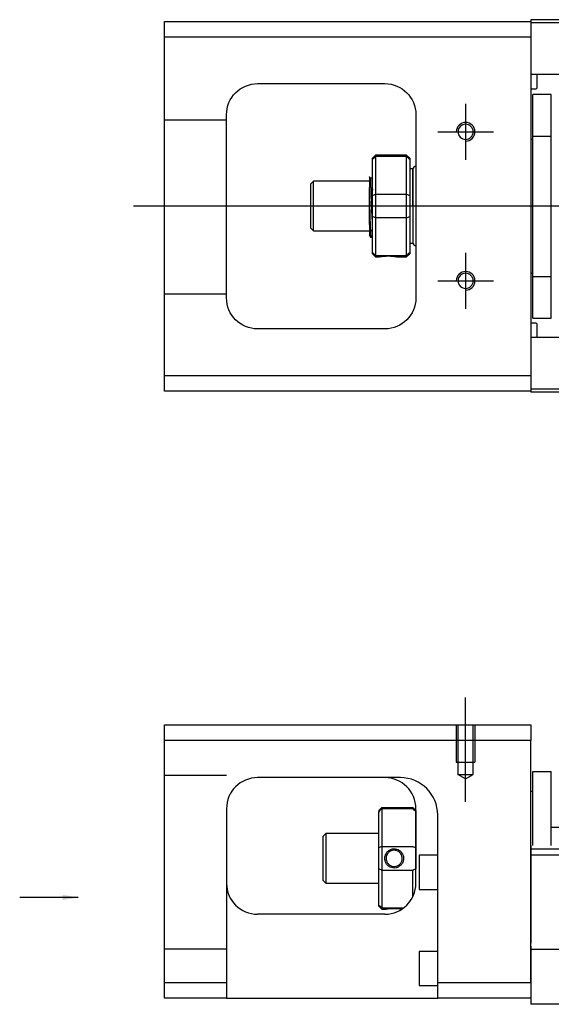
# Model space of a CAD drawing. Header units: millimetres. Extents: x -212 to 3135, y -1694 to 860.
# Tile 31 of 33: x 955 to 1041, y -410 to -251. Entities that reach past the tile are written whole.
import ezdxf
from ezdxf.lldxf.tags import DXFTag

# ---------------------------------------------------------------- set-up
doc = ezdxf.new("R2010")
doc.units = ezdxf.units.MM
doc.layers.get('0').update_dxf_attribs({"linetype": 'CONTINUOUS'})
doc.layers.add('2', color=7, linetype='CONTINUOUS')
doc.styles.add('DIM-7', font='SIMPLEX.shx', dxfattribs={"width": 0.7, "bigfont": 'chineset.shx'})
tags = doc.linetypes.add('DASHED', pattern=[25.72, 12.86, -12.86]).pattern_tags.tags
tags[6:7] = [DXFTag(74, 4), DXFTag(75, 0), DXFTag(340, '0'), DXFTag(46, 0.0), DXFTag(50, 0.0), DXFTag(44, 0.0), DXFTag(45, 0.0)]
tags[4:5] = [DXFTag(74, 4), DXFTag(75, 0), DXFTag(340, '0'), DXFTag(46, 0.0), DXFTag(50, 0.0), DXFTag(44, 0.0), DXFTag(45, 0.0)]
doc.dimstyles.new('CNS', dxfattribs={"dimtxt": 3.5, "dimasz": 2.5, "dimexe": 1, "dimexo": 1, "dimgap": 1, "dimtad": 1, "dimdsep": 46, "dimtxsty": 'DIM-7', "dimcen": 0.09, "dimclrd": 4, "dimclre": 4, "dimclrt": 1, "dimadec": 0, "dimazin": 0, "dimtfac": 1, "dimtmove": 0, "dimatfit": 3, "dimfxl": 1, "dimtvp": 0.971429, "dimtolj": 1, "dimarcsym": 0})

msp = doc.modelspace()

# ---------------------------------------------------------------- linework, layer by layer
at = {"linetype": 'Continuous'}
for p, q in [((978.58, -254.11), (978.58, -251.61)), ((978.58, -251.61), (1037.58, -251.61)), ((1094.71, -251.31), (1037.58, -251.31)), ((1037.58, -251.31), (1037.58, -251.61)), ((1037.58, -251.61), (1037.58, -254.11)), ((1094.59, -251.81), (1037.58, -251.81)), ((1037.58, -254.11), (978.58, -254.11)), ((978.58, -308.61), (978.58, -254.11)), ((1037.58, -254.11), (1037.58, -308.61)), ((993.58, -261.61), (1014.08, -261.61)), ((1076.37, -260.14), (1037.58, -260.14)), ((1038.58, -262.22), (1038.58, -260.14)), ((1037.58, -262.42), (1038.38, -262.42)), ((1040.88, -263.36), (1037.88, -263.36)), ((1040.88, -263.36), (1037.88, -263.36)), ((1037.88, -270.04), (1037.88, -263.36)), ((1037.88, -270.04), (1037.88, -263.36)), ((1040.88, -270.04), (1040.88, -263.36)), ((1040.88, -270.04), (1040.88, -263.36)), ((988.58, -296.11), (988.58, -266.61)), ((1019.08, -266.61), (1019.08, -296.11)), ((1037.88, -270.61), (1037.58, -270.61)), ((1037.88, -270.61), (1037.58, -270.61)), ((1037.88, -292.67), (1037.88, -270.04)), ((1037.88, -270.04), (1040.88, -270.04)), ((1037.88, -292.67), (1037.88, -270.04)), ((1040.88, -292.67), (1040.88, -270.04)), ((1040.88, -292.67), (1040.88, -270.04)), ((1012.58, -273.11), (1012.08, -273.61)), ((1012.08, -273.79), (1012.08, -273.61)), ((1012.08, -279.63), (1012.08, -273.79)), ((1017.58, -273.11), (1012.58, -273.11)), ((1012.58, -273.11), (1012.58, -273.34)), ((1012.58, -273.34), (1012.58, -279.38)), ((1017.58, -273.34), (1012.58, -273.34)), ((1018.08, -273.61), (1017.58, -273.11)), ((1017.58, -273.34), (1017.58, -273.11)), ((1017.58, -279.38), (1017.58, -273.34)), ((1018.08, -273.61), (1018.08, -273.79)), ((1018.08, -273.79), (1018.08, -279.63)), ((1018.58, -275.31), (1018.08, -275.31)), ((1018.58, -281.31), (1018.58, -275.31)), ((1018.58, -275.41), (1018.58, -287.21)), ((1002.58, -277.31), (1002.08, -277.81)), ((1011.58, -277.31), (1002.58, -277.31)), ((1002.58, -285.31), (1002.58, -277.31)), ((1011.95, -276.81), (1011.71, -276.81)), ((1002.08, -277.81), (1002.08, -277.81)), ((1002.08, -277.81), (1002.08, -284.81)), ((1011.58, -284.29), (1011.58, -278.33)), ((1012.08, -281.31), (1012.08, -279.63)), ((1012.58, -279.38), (1012.58, -281.31)), ((1012.58, -279.38), (1017.58, -279.38)), ((1017.58, -281.31), (1017.58, -279.38)), ((1018.08, -279.63), (1018.08, -282.98)), ((1012.08, -282.98), (1012.08, -281.31)), ((1012.58, -281.31), (1012.58, -283.24)), ((1017.58, -283.24), (1017.58, -281.31)), ((1018.58, -281.31), (1018.58, -287.31)), ((1012.08, -288.82), (1012.08, -282.98)), ((1012.58, -283.24), (1012.58, -289.28)), ((1017.58, -283.24), (1012.58, -283.24)), ((1017.58, -289.28), (1017.58, -283.24)), ((1018.08, -282.98), (1018.08, -288.82)), ((1002.08, -284.81), (1002.58, -285.31)), ((1002.58, -285.31), (1011.58, -285.31)), ((1011.74, -286.31), (1011.91, -286.31)), ((1018.08, -287.31), (1018.58, -287.31)), ((1012.08, -289.01), (1012.08, -288.82)), ((1012.08, -289.01), (1012.58, -289.51)), ((1012.58, -289.28), (1012.58, -289.51)), ((1012.58, -289.28), (1017.58, -289.28)), ((1012.58, -289.51), (1013.07, -289.51)), ((1016.08, -289.51), (1017.58, -289.51)), ((1017.58, -289.51), (1018.08, -289.01)), ((1017.58, -289.51), (1017.58, -289.28)), ((1018.08, -288.82), (1018.08, -289.01)), ((1037.58, -292.11), (1037.88, -292.11)), ((1037.58, -292.11), (1037.88, -292.11)), ((1037.88, -292.67), (1040.88, -292.67)), ((1037.88, -299.36), (1037.88, -292.67)), ((1037.88, -299.36), (1037.88, -292.67)), ((1040.88, -299.36), (1040.88, -292.67)), ((1040.88, -299.36), (1040.88, -292.67)), ((1037.88, -299.36), (1040.88, -299.36)), ((1037.88, -299.36), (1040.88, -299.36)), ((1014.08, -301.11), (993.58, -301.11)), ((1038.38, -300.2), (1037.58, -300.2)), ((1038.58, -302.48), (1038.58, -300.4)), ((1076.37, -302.48), (1037.58, -302.48)), ((978.58, -311.11), (978.58, -308.61)), ((978.58, -308.61), (1037.58, -308.61)), ((1037.58, -308.61), (1037.58, -311.11)), ((1037.58, -311.11), (978.58, -311.11)), ((1079.46, -310.81), (1037.58, -310.81)), ((1037.58, -311.11), (1037.58, -311.31)), ((1079.33, -311.31), (1037.58, -311.31))]:
    msp.add_line(p, q, dxfattribs=at)
at = {"linetype": 'DASHED'}
for p, q in [((1037.58, -251.61), (1037.58, -251.81)), ((1037.58, -251.81), (1037.58, -252.81)), ((1037.58, -252.81), (1037.58, -259.14)), ((1037.58, -259.14), (1037.58, -260.14)), ((1037.58, -260.14), (1037.58, -261.68)), ((1037.58, -261.68), (1037.58, -265.24)), ((1037.58, -265.24), (1037.58, -267.16)), ((1037.58, -267.16), (1037.58, -295.46)), ((1011.71, -276.81), (1011.7, -276.81)), ((1037.58, -295.46), (1037.58, -297.38)), ((1037.58, -297.38), (1037.58, -300.94)), ((1037.58, -300.94), (1037.58, -302.48)), ((1037.58, -302.48), (1037.58, -303.48)), ((1037.58, -303.48), (1037.58, -309.81)), ((1037.58, -309.81), (1037.58, -310.81)), ((1037.58, -310.81), (1037.58, -311.11))]:
    msp.add_line(p, q, dxfattribs=at)
for p, q in [((1027.08, -264.86), (1027.08, -273.86)), ((1022.58, -269.36), (1031.58, -269.36)), ((973.58, -281.31), (1087.01, -281.31)), ((1027.08, -288.86), (1027.08, -297.86)), ((1022.58, -293.36), (1031.58, -293.36))]:
    msp.add_line(p, q)
at = {"linetype": 'DASHED', "ltscale": 0.1}
for p, q in [((988.58, -267.5), (978.58, -267.5)), ((988.58, -295.5), (978.58, -295.5))]:
    msp.add_line(p, q, dxfattribs=at)
at = {"linetype": 'Continuous', "extrusion": (0, 0, -1)}
for centre in [(-1027.08, -269.36), (-1027.08, -293.36)]:
    msp.add_circle(centre, 1.22, dxfattribs=at)
for centre, start, end in [((-993.58, -266.61), 0, 90), ((-1014.08, -266.61), 90, 180), ((-993.58, -296.11), 270, 0), ((-1014.08, -296.11), 180, 270)]:
    msp.add_arc(centre, 5, start, end, dxfattribs=at)
at = {"linetype": 'Continuous'}
for centre, radius, start, end in [((1038.38, -262.22), 0.2, 270, 0), ((1019.08, -275.41), 0.5, 90, 180), ((1019.08, -287.21), 0.5, 180, 270), ((1038.38, -300.4), 0.2, 0, 90)]:
    msp.add_arc(centre, radius, start, end, dxfattribs=at)
for centre in [(1027.08, -269.36), (1027.08, -293.36)]:
    msp.add_arc(centre, 1.5, 270, 180)
for points, degree in [([(1012.08, -273.79), (1012.24, -273.64), (1012.41, -273.49), (1012.58, -273.34)], 3), ([(1017.58, -273.34), (1017.74, -273.49), (1017.91, -273.64), (1018.08, -273.79)], 3), ([(1011.72, -276.82), (1011.59, -276.61)], 1), ([(1012.08, -277.58), (1012.01, -276.7), (1011.95, -276.81)], 2), ([(1012.08, -279.63), (1012.24, -279.55), (1012.41, -279.46), (1012.58, -279.38)], 3), ([(1017.58, -279.38), (1017.74, -279.46), (1017.91, -279.55), (1018.08, -279.63)], 3), ([(1012.58, -283.24), (1012.41, -283.15), (1012.24, -283.07), (1012.08, -282.98)], 3), ([(1017.58, -283.24), (1017.74, -283.15), (1017.91, -283.07), (1018.08, -282.98)], 3), ([(1011.92, -285.3), (1012, -285.17), (1012.08, -285.03)], 2), ([(1011.56, -286.01), (1011.65, -286.16), (1011.74, -286.3)], 2), ([(1012.58, -289.28), (1012.41, -289.13), (1012.24, -288.97), (1012.08, -288.82)], 3), ([(1017.58, -289.28), (1017.74, -289.13), (1017.91, -288.97), (1018.08, -288.82)], 3)]:
    msp.add_open_spline(points, degree=degree, dxfattribs=at)
for points, knots in [([(1011.58, -276.59), (1011.58, -276.62), (1011.58, -276.72), (1011.58, -277.04), (1011.58, -277.27), (1011.58, -277.78), (1011.58, -278.05), (1011.58, -278.33)], [0, 0, 0, 0, 0.341605, 0.341605, 0.709042, 0.709042, 1, 1, 1, 1]), ([(1012.08, -283.82), (1012.06, -283.55), (1012.04, -283.24), (1012.01, -282.55), (1011.99, -282.17), (1011.95, -281.39), (1011.94, -280.99), (1011.9, -280.22), (1011.88, -279.85), (1011.85, -278.17), (1011.83, -277.87), (1011.79, -277.36), (1011.77, -277.16), (1011.74, -276.91), (1011.73, -276.84), (1011.71, -276.82)], [0, 0, 0, 0, 0.142488, 0.142488, 0.289539, 0.289539, 0.436554, 0.436554, 0.583581, 0.583581, 0.730615, 0.730615, 0.877631, 0.877631, 1, 1, 1, 1]), ([(1011.95, -276.81), (1011.97, -276.81), (1011.99, -276.86), (1012.02, -278.08), (1012.04, -278.26), (1012.06, -278.58), (1012.07, -278.68), (1012.08, -278.78)], [0, 0, 0, 0, 0.388824, 0.388824, 0.829994, 0.829994, 1, 1, 1, 1]), ([(1011.91, -286.31), (1011.9, -286.31), (1011.9, -286.3), (1011.87, -286.22), (1011.85, -286.08), (1011.82, -285.68), (1011.8, -285.41), (1011.77, -284.76), (1011.75, -284.38), (1011.71, -282.57), (1011.69, -282.12), (1011.66, -281.23), (1011.64, -280.77), (1011.61, -279.99), (1011.59, -279.65), (1011.58, -278.33)], [0, 0, 0, 0, 0.062674, 0.062674, 0.22432, 0.22432, 0.386002, 0.386002, 0.547651, 0.547651, 0.70934, 0.70934, 0.870988, 0.870988, 1, 1, 1, 1]), ([(1011.58, -284.29), (1011.58, -284.66), (1011.58, -284.99), (1011.58, -285.52), (1011.58, -285.72), (1011.58, -285.96), (1011.58, -286.02), (1011.58, -286.03)], [0, 0, 0, 0, 0.355488, 0.355488, 0.70353, 0.70353, 1, 1, 1, 1]), ([(1011.58, -284.29), (1011.59, -284.68), (1011.61, -285.03), (1011.65, -285.62), (1011.67, -285.86), (1011.7, -286.19), (1011.72, -286.29), (1011.74, -286.31), (1011.74, -286.31), (1011.74, -286.31)], [0, 0, 0, 0, 0.320659, 0.320659, 0.641321, 0.641321, 0.962057, 0.962057, 1, 1, 1, 1]), ([(1013.07, -289.51), (1013.07, -289.51), (1013.1, -289.5), (1013.21, -289.48), (1013.3, -289.46), (1013.52, -289.43), (1013.65, -289.41), (1013.95, -289.38), (1014.11, -289.37), (1014.44, -289.36), (1014.61, -289.36), (1014.93, -289.36), (1015.09, -289.37), (1015.37, -289.4), (1015.51, -289.41), (1015.75, -289.45), (1015.85, -289.46), (1016, -289.49), (1016.05, -289.5), (1016.08, -289.51), (1016.08, -289.51), (1016.08, -289.51)], [0, 0, 0, 0, 0.109357, 0.109357, 0.21915, 0.21915, 0.330451, 0.330451, 0.436162, 0.436162, 0.542186, 0.542186, 0.640015, 0.640015, 0.743853, 0.743853, 0.849113, 0.849113, 0.958413, 0.958413, 1, 1, 1, 1])]:
    msp.add_open_spline(points, degree=3, knots=knots, dxfattribs=at)
at = {"linetype": 'DASHED'}
for points, degree in [([(1011.95, -276.81), (1011.94, -276.81), (1011.94, -276.82)], 2), ([(1013.07, -289.5), (1013.09, -289.49)], 1)]:
    msp.add_open_spline(points, degree=degree, dxfattribs=at)
at = {"layer": '2', "ltscale": 0.5}
msp.add_line((1027.08, -377.28), (1027.08, -360.46), dxfattribs=at)
at = {"layer": '2', "linetype": 'Continuous'}
for p, q in [((978.58, -367.37), (978.58, -364.87)), ((978.58, -364.87), (1037.58, -364.87)), ((1037.58, -364.87), (1037.58, -367.37)), ((1037.58, -367.37), (978.58, -367.37)), ((978.58, -406.37), (978.58, -367.37)), ((1037.58, -406.37), (1037.58, -367.37)), ((1037.88, -372.37), (1040.88, -372.37)), ((1037.88, -384.32), (1037.88, -372.37)), ((1037.88, -372.37), (1040.88, -372.37)), ((1037.88, -384.32), (1037.88, -372.37)), ((1040.88, -384.32), (1040.88, -372.37)), ((1040.88, -384.32), (1040.88, -372.37)), ((1016.42, -373.37), (993.58, -373.37)), ((1037.88, -375.62), (1037.58, -375.62)), ((1037.88, -375.62), (1037.58, -375.62)), ((988.58, -378.37), (988.58, -406.37)), ((1013.08, -378.67), (1013.58, -378.17)), ((1013.08, -378.67), (1013.08, -378.85)), ((1013.08, -384.69), (1013.08, -378.85)), ((1013.58, -378.17), (1013.58, -378.4)), ((1013.58, -378.17), (1018.58, -378.17)), ((1013.58, -378.4), (1013.58, -384.44)), ((1018.58, -378.4), (1013.58, -378.4)), ((1019.08, -378.67), (1018.58, -378.17)), ((1018.58, -378.4), (1018.58, -378.17)), ((1019.08, -390.37), (1019.08, -378.37)), ((1019.08, -378.67), (1019.08, -378.85)), ((1019.08, -378.85), (1019.08, -384.69)), ((1022.58, -406.37), (1022.58, -379.37)), ((1040.88, -381.37), (1049.08, -381.37)), ((1004.58, -382.37), (1004.08, -382.87)), ((1004.08, -382.87), (1004.08, -387.37)), ((1013.08, -382.37), (1004.58, -382.37)), ((1004.58, -382.37), (1004.58, -390.37)), ((1013.08, -388.05), (1013.08, -384.69)), ((1013.58, -384.44), (1013.58, -388.3)), ((1013.58, -384.44), (1018.58, -384.44)), ((1019.08, -384.69), (1019.08, -388.05)), ((1111.82, -384.87), (1037.58, -384.87)), ((1022.58, -385.87), (1019.58, -385.87)), ((1019.58, -385.87), (1019.58, -391.37)), ((1187.58, -385.87), (1037.58, -385.87)), ((1004.08, -387.37), (1004.08, -389.87)), ((1013.08, -393.88), (1013.08, -388.05)), ((1013.58, -388.3), (1013.58, -394.34)), ((1018.58, -388.3), (1013.58, -388.3)), ((1018.58, -392.55), (1018.58, -388.3)), ((1004.08, -389.87), (1004.58, -390.37)), ((1004.58, -390.37), (1013.08, -390.37)), ((1019.58, -391.37), (1022.58, -391.37)), ((1013.08, -394.07), (1013.08, -393.88)), ((1013.08, -394.07), (1013.58, -394.57)), ((1013.58, -394.34), (1013.58, -394.57)), ((1013.58, -394.34), (1017.12, -394.34)), ((1013.58, -394.57), (1014.07, -394.57)), ((1014.08, -395.37), (993.58, -395.37)), ((1037.58, -400.52), (1037.58, -407.32)), ((1107.67, -401.07), (1037.58, -401.07)), ((1022.58, -401.37), (1019.58, -401.37)), ((1019.58, -401.37), (1019.58, -406.87)), ((978.58, -406.37), (988.58, -406.37)), ((978.58, -408.87), (978.58, -406.37)), ((988.58, -406.37), (988.58, -408.87)), ((1019.58, -406.87), (1022.58, -406.87)), ((1022.58, -408.87), (1022.58, -406.37)), ((1022.58, -406.37), (1037.58, -406.37)), ((1037.58, -407.32), (1037.58, -409.87)), ((988.58, -408.87), (978.58, -408.87)), ((988.58, -408.87), (1022.58, -408.87)), ((1037.58, -408.87), (1022.58, -408.87)), ((1105.41, -409.87), (1037.58, -409.87))]:
    msp.add_line(p, q, dxfattribs=at)
at = {"layer": '2', "linetype": 'DASHED', "ltscale": 0.1}
for p, q in [((1025.58, -364.87), (1025.58, -370.87)), ((1025.85, -364.87), (1025.85, -372.87)), ((1028.3, -372.87), (1028.3, -364.87)), ((1028.58, -364.87), (1028.58, -370.87)), ((1025.58, -370.87), (1028.58, -370.87)), ((988.58, -373.01), (978.58, -373.01)), ((1027.08, -373.57), (1025.85, -372.86)), ((1025.85, -372.87), (1028.3, -372.87)), ((1027.08, -373.57), (1028.3, -372.86)), ((988.58, -401.01), (978.58, -401.01))]:
    msp.add_line(p, q, dxfattribs=at)
at = {"layer": '2', "linetype": 'DASHED'}
for p, q in [((1016.58, -373.37), (1016.42, -373.37)), ((1037.58, -384.32), (1037.58, -385.32)), ((1037.58, -385.32), (1037.58, -400.02)), ((1037.58, -406.37), (1037.58, -408.87))]:
    msp.add_line(p, q, dxfattribs=at)
at = {"layer": '2', "linetype": 'Continuous'}
for centre, start, end in [((993.58, -378.37), 90, 180), ((1014.08, -378.37), 0, 90), ((993.58, -390.37), 180, 270), ((1014.08, -390.37), 270, 0)]:
    msp.add_arc(centre, 5, start, end, dxfattribs=at)
at = {"layer": '2', "linetype": 'DASHED'}
msp.add_arc((1016.58, -379.37), 6, 0, 90, dxfattribs=at)
at = {"layer": '2', "linetype": 'Continuous'}
msp.add_ellipse((1016.58, -379.37), major_axis=(0, 6), ratio=1, start_param=4.712389, end_param=6.283185, dxfattribs=at)
for points in [[(1016.58, -373.37), (1016.52, -373.37), (1016.47, -373.37), (1016.42, -373.37)], [(1013.58, -378.4), (1013.41, -378.55), (1013.24, -378.7), (1013.08, -378.85)], [(1018.58, -378.4), (1018.74, -378.55), (1018.91, -378.7), (1019.08, -378.85)], [(1013.58, -384.44), (1013.41, -384.52), (1013.24, -384.61), (1013.08, -384.69)], [(1018.58, -384.44), (1018.74, -384.52), (1018.91, -384.61), (1019.08, -384.69)], [(1013.58, -388.3), (1013.41, -388.21), (1013.24, -388.13), (1013.08, -388.05)], [(1019.08, -388.05), (1018.91, -388.13), (1018.74, -388.21), (1018.58, -388.3)], [(1013.58, -394.34), (1013.41, -394.19), (1013.24, -394.04), (1013.08, -393.88)]]:
    msp.add_open_spline(points, degree=3, dxfattribs=at)
for points, knots in [([(1014.07, -386.37), (1014.07, -386.19), (1014.1, -386.02), (1014.21, -385.69), (1014.3, -385.53), (1014.52, -385.25), (1014.65, -385.13), (1014.94, -384.95), (1015.11, -384.88), (1015.44, -384.81), (1015.61, -384.8), (1015.93, -384.85), (1016.08, -384.9), (1016.37, -385.04), (1016.51, -385.14), (1016.75, -385.38), (1016.84, -385.52), (1017, -385.82), (1017.05, -385.99), (1017.08, -386.23), (1017.08, -386.3), (1017.08, -386.37)], [0, 0, 0, 0, 0.109357, 0.109357, 0.21915, 0.21915, 0.330451, 0.330451, 0.436162, 0.436162, 0.542186, 0.542186, 0.640015, 0.640015, 0.743853, 0.743853, 0.849113, 0.849113, 0.958413, 0.958413, 1, 1, 1, 1]), ([(1016.88, -386.37), (1016.88, -386.25), (1016.86, -386.12), (1016.78, -385.87), (1016.72, -385.74), (1016.56, -385.5), (1016.45, -385.4), (1016.22, -385.23), (1016.08, -385.16), (1015.8, -385.08), (1015.65, -385.06), (1015.36, -385.08), (1015.22, -385.11), (1014.96, -385.22), (1014.83, -385.29), (1014.61, -385.48), (1014.52, -385.6), (1014.37, -385.85), (1014.32, -385.99), (1014.28, -386.21), (1014.28, -386.29), (1014.28, -386.37)], [0, 0, 0, 0, 0.090081, 0.090081, 0.195216, 0.195216, 0.30186, 0.30186, 0.410211, 0.410211, 0.517617, 0.517617, 0.621981, 0.621981, 0.727419, 0.727419, 0.835017, 0.835017, 0.943332, 0.943332, 1, 1, 1, 1]), ([(1017.08, -386.37), (1017.08, -386.54), (1017.05, -386.72), (1016.94, -387.05), (1016.85, -387.21), (1016.63, -387.49), (1016.5, -387.61), (1016.2, -387.79), (1016.04, -387.86), (1015.71, -387.93), (1015.54, -387.93), (1015.22, -387.89), (1015.07, -387.84), (1014.78, -387.7), (1014.64, -387.6), (1014.4, -387.36), (1014.31, -387.22), (1014.16, -386.91), (1014.11, -386.74), (1014.07, -386.5), (1014.07, -386.43), (1014.07, -386.37)], [0, 0, 0, 0, 0.109681, 0.109681, 0.219848, 0.219848, 0.331471, 0.331471, 0.436803, 0.436803, 0.542595, 0.542595, 0.640477, 0.640477, 0.744315, 0.744315, 0.8492, 0.8492, 0.95844, 0.95844, 1, 1, 1, 1]), ([(1014.28, -386.37), (1014.28, -386.49), (1014.29, -386.62), (1014.37, -386.87), (1014.43, -387), (1014.6, -387.24), (1014.7, -387.34), (1014.94, -387.51), (1015.07, -387.58), (1015.35, -387.66), (1015.5, -387.68), (1015.79, -387.66), (1015.93, -387.63), (1016.19, -387.52), (1016.32, -387.45), (1016.54, -387.26), (1016.63, -387.14), (1016.78, -386.89), (1016.83, -386.75), (1016.87, -386.53), (1016.88, -386.45), (1016.88, -386.37)], [0, 0, 0, 0, 0.090082, 0.090082, 0.19511, 0.19511, 0.301651, 0.301651, 0.410013, 0.410013, 0.517402, 0.517402, 0.621792, 0.621792, 0.727238, 0.727238, 0.834796, 0.834796, 0.943135, 0.943135, 1, 1, 1, 1]), ([(1014.07, -394.57), (1014.07, -394.57), (1014.1, -394.56), (1014.21, -394.54), (1014.3, -394.53), (1014.52, -394.49), (1014.65, -394.48), (1014.95, -394.45), (1015.11, -394.43), (1015.44, -394.42), (1015.61, -394.42), (1015.93, -394.43), (1016.09, -394.44), (1016.38, -394.46), (1016.51, -394.48), (1016.71, -394.51), (1016.79, -394.52), (1016.85, -394.53)], [0, 0, 0, 0, 0.1096809, 0.1096809, 0.2198481, 0.2198481, 0.3314707, 0.3314707, 0.4368026, 0.4368026, 0.542595, 0.542595, 0.6404774, 0.6404774, 0.7443154, 0.7443154, 0.8201607, 0.8201607, 0.8201607, 0.8201607])]:
    msp.add_open_spline(points, degree=3, knots=knots, dxfattribs=at)

# ---------------------------------------------------------------- leaders
at = {"annotation_type": 0, "has_hookline": 1, "hookline_direction": 1}
msp.add_leader([(964.71, -392.66), (957.27, -392.67)], dimstyle='CNS', override={"dimgap": 1, "dimtad": 1}, dxfattribs=at)

doc.saveas('drawing.dxf')
